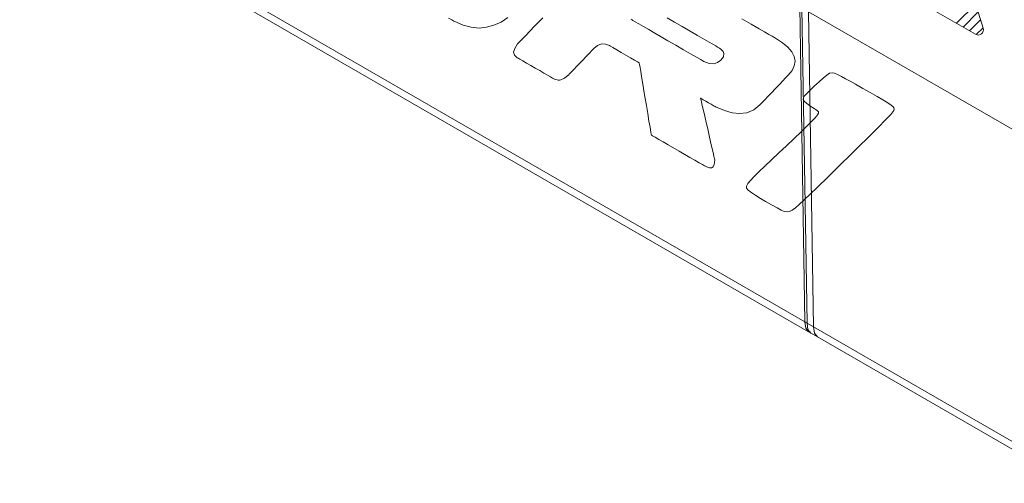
# Model space of a CAD drawing. Header units: millimetres. Extents: x 3 to 207, y 3 to 294.
# Tile 19 of 61: x 151.93 to 160.94, y 95.32 to 99.56. Entities that reach past the tile are written whole.
import ezdxf

# ---------------------------------------------------------------- set-up
doc = ezdxf.new("R2010")
doc.units = ezdxf.units.MM
doc.layers.add('1', color=7, linetype='CONTINUOUS', true_color=0xffffff)

msp = doc.modelspace()

# ---------------------------------------------------------------- linework, layer by layer
at = {"layer": '1', "color": 87, "linetype": 'Continuous', "lineweight": 13}
for p, q in [((160.246002, 101.092506), (160.747879, 99.478882)), ((160.677826, 99.422874), (160.145142, 99.730423)), ((155.88768, 99.554436), (155.857254, 99.572006)), ((155.906723, 99.543434), (155.88768, 99.554436)), ((155.913315, 99.539635), (155.906723, 99.543434)), ((155.989716, 99.506721), (155.913315, 99.539635)), ((156.336899, 99.535355), (156.271927, 99.505051)), ((156.400284, 99.577728), (156.336899, 99.535355)), ((156.643555, 99.496689), (156.718338, 99.574677)), ((157.526382, 99.560272), (157.536346, 99.553886)), ((157.536346, 99.553886), (157.543716, 99.549629)), ((157.543716, 99.549629), (157.564529, 99.537605)), ((157.564529, 99.537605), (157.596878, 99.518929)), ((157.924362, 99.533844), (157.857986, 99.572166)), ((157.993469, 99.493942), (157.924362, 99.533844)), ((158.540039, 99.564095), (158.624908, 99.515099)), ((156.064392, 99.487045), (155.989716, 99.506721)), ((156.137375, 99.480598), (156.064392, 99.487045)), ((156.205429, 99.486801), (156.137375, 99.480598)), ((156.271927, 99.505051), (156.205429, 99.486801)), ((156.563446, 99.413147), (156.600906, 99.452209)), ((156.600906, 99.452209), (156.643555, 99.496689)), ((157.596878, 99.518929), (157.63884, 99.494705)), ((157.63884, 99.494705), (157.688477, 99.466049)), ((157.688477, 99.466049), (157.743896, 99.434044)), ((158.065826, 99.452179), (157.993469, 99.493942)), ((158.135025, 99.412216), (158.065826, 99.452179)), ((158.624908, 99.515099), (158.699707, 99.471909)), ((158.699707, 99.471909), (158.746704, 99.444778)), ((158.746704, 99.444778), (158.785919, 99.422134)), ((156.493698, 99.340408), (156.508713, 99.356071)), ((156.508713, 99.356071), (156.532349, 99.380707)), ((156.532349, 99.380707), (156.563446, 99.413147)), ((157.743896, 99.434044), (157.803146, 99.399841)), ((157.803146, 99.399841), (157.864319, 99.364525)), ((157.864319, 99.364525), (157.937576, 99.322227)), ((158.197968, 99.37587), (158.135025, 99.412216)), ((158.239868, 99.351685), (158.197968, 99.37587)), ((158.274887, 99.331467), (158.239868, 99.351685)), ((158.785919, 99.422134), (158.816376, 99.404549)), ((158.816376, 99.404549), (158.831207, 99.395996)), ((158.831207, 99.395996), (158.841492, 99.390053)), ((158.841492, 99.390053), (158.846573, 99.387115)), ((158.846573, 99.387115), (158.847565, 99.386536)), ((158.847565, 99.386536), (158.847763, 99.386421)), ((158.847763, 99.386421), (158.847809, 99.386398)), ((158.847809, 99.386398), (158.847824, 99.386398)), ((158.847824, 99.386398), (158.911652, 99.345329)), ((156.452576, 99.260139), (156.461838, 99.294571)), ((156.460617, 99.231613), (156.452576, 99.260139)), ((156.461838, 99.294571), (156.488434, 99.334923)), ((156.488434, 99.334923), (156.493698, 99.340408)), ((157.185089, 99.292557), (157.068665, 99.17115)), ((157.219528, 99.320763), (157.185089, 99.292557)), ((157.25502, 99.334641), (157.219528, 99.320763)), ((157.291534, 99.334175), (157.25502, 99.334641)), ((157.329071, 99.319374), (157.291534, 99.334175)), ((157.337769, 99.314346), (157.329071, 99.319374)), ((157.361206, 99.300827), (157.337769, 99.314346)), ((157.39534, 99.281113), (157.361206, 99.300827)), ((157.436172, 99.257538), (157.39534, 99.281113)), ((157.937576, 99.322227), (158.007492, 99.28186)), ((158.007492, 99.28186), (158.07077, 99.245323)), ((158.301636, 99.316032), (158.274887, 99.331467)), ((158.318695, 99.306168), (158.301636, 99.316032)), ((158.324692, 99.302704), (158.318695, 99.306168)), ((158.336411, 99.295418), (158.324692, 99.302704)), ((158.346603, 99.287979), (158.336411, 99.295418)), ((158.35527, 99.280373), (158.346603, 99.287979)), ((158.362381, 99.272621), (158.35527, 99.280373)), ((158.367966, 99.264717), (158.362381, 99.272621)), ((158.372025, 99.256653), (158.367966, 99.264717)), ((158.911652, 99.345329), (158.961411, 99.30394)), ((158.961411, 99.30394), (158.997116, 99.26223)), ((158.997116, 99.26223), (159.018753, 99.220207)), ((156.485977, 99.209007), (156.460617, 99.231613)), ((156.492447, 99.205276), (156.485977, 99.209007)), ((156.510345, 99.194954), (156.492447, 99.205276)), ((156.537354, 99.179344), (156.510345, 99.194954)), ((156.571228, 99.15979), (156.537354, 99.179344)), ((157.068665, 99.17115), (156.962265, 99.060181)), ((157.479691, 99.232414), (157.436172, 99.257538)), ((157.521866, 99.208069), (157.479691, 99.232414)), ((157.55867, 99.186806), (157.521866, 99.208069)), ((157.585785, 99.171158), (157.55867, 99.186806)), ((157.599976, 99.162964), (157.585785, 99.171158)), ((158.07077, 99.245323), (158.124084, 99.214546)), ((158.124084, 99.214546), (158.164124, 99.191437)), ((158.164124, 99.191437), (158.180923, 99.181732)), ((158.180923, 99.181732), (158.19043, 99.176247)), ((158.19043, 99.176247), (158.192184, 99.175232)), ((158.192184, 99.175232), (158.192307, 99.175156)), ((158.192307, 99.175156), (158.240524, 99.155312)), ((158.318314, 99.164444), (158.349197, 99.186562)), ((158.349197, 99.186562), (158.371262, 99.218445)), ((158.371262, 99.218445), (158.374527, 99.248428)), ((158.374527, 99.248428), (158.372025, 99.256653)), ((159.018753, 99.220207), (159.026321, 99.177864)), ((159.026321, 99.177864), (159.019821, 99.135216)), ((156.609665, 99.137604), (156.571228, 99.15979)), ((156.650375, 99.11409), (156.609665, 99.137604)), ((156.691101, 99.090584), (156.650375, 99.11409)), ((156.729538, 99.068398), (156.691101, 99.090584)), ((157.60112, 99.1623), (157.599976, 99.162964)), ((157.601196, 99.162262), (157.60112, 99.1623)), ((157.601212, 99.16217), (157.601196, 99.162262)), ((157.601257, 99.161896), (157.601212, 99.16217)), ((157.601517, 99.16037), (157.601257, 99.161896)), ((157.603897, 99.146126), (157.601517, 99.16037)), ((157.608353, 99.119537), (157.603897, 99.146126)), ((157.614578, 99.082458), (157.608353, 99.119537)), ((157.622238, 99.036781), (157.614578, 99.082458)), ((158.240524, 99.155312), (158.2854, 99.153381)), ((158.2854, 99.153381), (158.318314, 99.164444)), ((158.999268, 99.092247), (158.964645, 99.048965)), ((159.019821, 99.135216), (158.999268, 99.092247)), ((156.763412, 99.048828), (156.729538, 99.068398)), ((156.790421, 99.033234), (156.763412, 99.048828)), ((156.808319, 99.022911), (156.790421, 99.033234)), ((156.814789, 99.01918), (156.808319, 99.022911)), ((156.82637, 99.013245), (156.814789, 99.01918)), ((156.837936, 99.00885), (156.82637, 99.013245)), ((156.849487, 99.006012), (156.837936, 99.00885)), ((156.860992, 99.004707), (156.849487, 99.006012)), ((156.872482, 99.004936), (156.860992, 99.004707)), ((156.883957, 99.006714), (156.872482, 99.004936)), ((156.918213, 99.021286), (156.883957, 99.006714)), ((156.952271, 99.049744), (156.918213, 99.021286)), ((156.952301, 99.049782), (156.952271, 99.049744)), ((156.952927, 99.050446), (156.952301, 99.049782)), ((156.962265, 99.060181), (156.952927, 99.050446)), ((157.631027, 98.98439), (157.622238, 99.036781)), ((158.914917, 98.997101), (158.882996, 98.963821)), ((158.940857, 99.024147), (158.914917, 98.997101)), ((158.958267, 99.04232), (158.940857, 99.024147)), ((158.964645, 99.048965), (158.958267, 99.04232)), ((159.246277, 98.988243), (159.284271, 99.022209)), ((159.284271, 99.022209), (159.317047, 99.050049)), ((159.317047, 99.050049), (159.342072, 99.06678)), ((159.342072, 99.06678), (159.366318, 99.07135)), ((159.366318, 99.07135), (159.387421, 99.066734)), ((159.387421, 99.066734), (159.414917, 99.055222)), ((159.414917, 99.055222), (159.451614, 99.03653)), ((159.451614, 99.03653), (159.48851, 99.016701)), ((159.48851, 99.016701), (159.531708, 98.993027)), ((159.531708, 98.993027), (159.57933, 98.966606)), ((157.64064, 98.927155), (157.631027, 98.98439)), ((157.653534, 98.850266), (157.64064, 98.927155)), ((158.847656, 98.926949), (158.811386, 98.88913)), ((158.882996, 98.963821), (158.847656, 98.926949)), ((159.135193, 98.882423), (159.167526, 98.914444)), ((159.167526, 98.914444), (159.205963, 98.951019)), ((159.205963, 98.951019), (159.246277, 98.988243)), ((159.57933, 98.966606), (159.646698, 98.928734)), ((159.646698, 98.928734), (159.714005, 98.890411)), ((157.66658, 98.772469), (157.653534, 98.850266)), ((158.163239, 98.837761), (158.163223, 98.837776)), ((158.163223, 98.837776), (158.1651, 98.82959)), ((158.163498, 98.837616), (158.163239, 98.837761)), ((158.167328, 98.835403), (158.163498, 98.837616)), ((158.1651, 98.82959), (158.170349, 98.806671)), ((158.185394, 98.824982), (158.167328, 98.835403)), ((158.211014, 98.810188), (158.185394, 98.824982)), ((158.234009, 98.796898), (158.211014, 98.810188)), ((158.749481, 98.824562), (158.726013, 98.800102)), ((158.778641, 98.85498), (158.749481, 98.824562)), ((158.811386, 98.88913), (158.778641, 98.85498)), ((159.101288, 98.826279), (159.102982, 98.842072)), ((159.110321, 98.810364), (159.101288, 98.826279)), ((159.102982, 98.842072), (159.114563, 98.860023)), ((159.13089, 98.79203), (159.110321, 98.810364)), ((159.114563, 98.860023), (159.135193, 98.882423)), ((159.714005, 98.890411), (159.776688, 98.854195)), ((159.776688, 98.854195), (159.83017, 98.822678)), ((159.83017, 98.822678), (159.875565, 98.794853)), ((157.679138, 98.697617), (157.66658, 98.772469)), ((158.170349, 98.806671), (158.178406, 98.771484)), ((158.178406, 98.771484), (158.188705, 98.726471)), ((158.188705, 98.726471), (158.200699, 98.674103)), ((158.251724, 98.78669), (158.234009, 98.796898)), ((158.258804, 98.782593), (158.251724, 98.78669)), ((158.268112, 98.777283), (158.258804, 98.782593)), ((158.277374, 98.772133), (158.268112, 98.777283)), ((158.286545, 98.767166), (158.277374, 98.772133)), ((158.295654, 98.762367), (158.286545, 98.767166)), ((158.304703, 98.757736), (158.295654, 98.762367)), ((158.313675, 98.753281), (158.304703, 98.757736)), ((158.379883, 98.724915), (158.313675, 98.753281)), ((158.450195, 98.704842), (158.379883, 98.724915)), ((158.648987, 98.732811), (158.585831, 98.706093)), ((158.704697, 98.777863), (158.648987, 98.732811)), ((158.710373, 98.783791), (158.704697, 98.777863)), ((158.726013, 98.800102), (158.710373, 98.783791)), ((159.163193, 98.769394), (159.13089, 98.79203)), ((159.200104, 98.745399), (159.163193, 98.769394)), ((159.218414, 98.733543), (159.200104, 98.745399)), ((159.232391, 98.723778), (159.218414, 98.733543)), ((159.240463, 98.714439), (159.232391, 98.723778)), ((159.875565, 98.794853), (159.905899, 98.774429)), ((159.905899, 98.774429), (159.923859, 98.759445)), ((159.930252, 98.727188), (159.921127, 98.712952)), ((159.923859, 98.759445), (159.930862, 98.750587)), ((159.933563, 98.742836), (159.930252, 98.727188)), ((159.930862, 98.750587), (159.933563, 98.742836)), ((157.690552, 98.629593), (157.679138, 98.697617)), ((157.700165, 98.572258), (157.690552, 98.629593)), ((158.200699, 98.674103), (158.213821, 98.616814)), ((158.515244, 98.697708), (158.450195, 98.704842)), ((158.585831, 98.706093), (158.515244, 98.697708)), ((159.17482, 98.622337), (159.207306, 98.656204)), ((159.207306, 98.656204), (159.222534, 98.673424)), ((159.222534, 98.673424), (159.233124, 98.687126)), ((159.233124, 98.687126), (159.241257, 98.703156)), ((159.241257, 98.703156), (159.240463, 98.714439)), ((159.877243, 98.663719), (159.841797, 98.627159)), ((159.901993, 98.690277), (159.877243, 98.663719)), ((159.921127, 98.712952), (159.901993, 98.690277)), ((157.707336, 98.52951), (157.700165, 98.572258)), ((158.213821, 98.616814), (158.227493, 98.557076)), ((158.227493, 98.557076), (158.24118, 98.497337)), ((159.081757, 98.530891), (159.132248, 98.579941)), ((159.132248, 98.579941), (159.17482, 98.622337)), ((159.801483, 98.586365), (159.75061, 98.535408)), ((159.841797, 98.627159), (159.801483, 98.586365)), ((157.710526, 98.510521), (157.707336, 98.52951)), ((157.712006, 98.501617), (157.710526, 98.510521)), ((157.714218, 98.499886), (157.712006, 98.501617)), ((157.724075, 98.494186), (157.714218, 98.499886)), ((157.746826, 98.481049), (157.724075, 98.494186)), ((157.779205, 98.462357), (157.746826, 98.481049)), ((157.819244, 98.439247), (157.779205, 98.462357)), ((158.24118, 98.497337), (158.254288, 98.440048)), ((158.94899, 98.40448), (159.017502, 98.469421)), ((159.017502, 98.469421), (159.081757, 98.530891)), ((159.688568, 98.473579), (159.617447, 98.402977)), ((159.75061, 98.535408), (159.688568, 98.473579)), ((157.864944, 98.412857), (157.819244, 98.439247)), ((157.965469, 98.354813), (157.864944, 98.412857)), ((158.254288, 98.440048), (158.266281, 98.387672)), ((158.266281, 98.387672), (158.276581, 98.342659)), ((158.879379, 98.338776), (158.94899, 98.40448)), ((159.617447, 98.402977), (159.5401, 98.326447)), ((158.065033, 98.29734), (157.965469, 98.354813)), ((158.11026, 98.271225), (158.065033, 98.29734)), ((158.149063, 98.248817), (158.11026, 98.271225)), ((158.276581, 98.342659), (158.284653, 98.30748)), ((158.284653, 98.30748), (158.289886, 98.284554)), ((158.289886, 98.284554), (158.291763, 98.276382)), ((158.291763, 98.276382), (158.291229, 98.251816)), ((158.749588, 98.216011), (158.811859, 98.275047)), ((158.811859, 98.275047), (158.879379, 98.338776)), ((159.5401, 98.326447), (159.434143, 98.222061)), ((158.179367, 98.231331), (158.149063, 98.248817)), ((158.199081, 98.219948), (158.179367, 98.231331)), ((158.206116, 98.215889), (158.199081, 98.219948)), ((158.226685, 98.206528), (158.206116, 98.215889)), ((158.244492, 98.201897), (158.226685, 98.206528)), ((158.263138, 98.202843), (158.244492, 98.201897)), ((158.277313, 98.211449), (158.263138, 98.202843)), ((158.287979, 98.232216), (158.277313, 98.211449)), ((158.291229, 98.251816), (158.287979, 98.232216)), ((158.69574, 98.164391), (158.749588, 98.216011)), ((159.434143, 98.222061), (159.328796, 98.118843)), ((158.617752, 98.08522), (158.650696, 98.120033)), ((158.650696, 98.120033), (158.69574, 98.164391)), ((159.328796, 98.118843), (159.230453, 98.023209)), ((158.583832, 98.016342), (158.584015, 98.034775)), ((158.596893, 97.997795), (158.583832, 98.016342)), ((158.584015, 98.034775), (158.596069, 98.058174)), ((158.596069, 98.058174), (158.617752, 98.08522)), ((159.230453, 98.023209), (159.165131, 97.96032)), ((158.631195, 97.972534), (158.596893, 97.997795)), ((158.667801, 97.948921), (158.631195, 97.972534)), ((158.710571, 97.92244), (158.667801, 97.948921)), ((158.756668, 97.894775), (158.710571, 97.92244)), ((159.10997, 97.907959), (159.065475, 97.867043)), ((159.165131, 97.96032), (159.10997, 97.907959)), ((158.811371, 97.86293), (158.756668, 97.894775)), ((158.862045, 97.834526), (158.811371, 97.86293)), ((158.898438, 97.81517), (158.862045, 97.834526)), ((159.029831, 97.836639), (158.999908, 97.814934)), ((159.065475, 97.867043), (159.029831, 97.836639)), ((158.92775, 97.802177), (158.898438, 97.81517)), ((158.954041, 97.798004), (158.92775, 97.802177)), ((158.975372, 97.802444), (158.954041, 97.798004)), ((158.999908, 97.814934), (158.975372, 97.802444))]:
    msp.add_line(p, q, dxfattribs=at)
at = {"layer": '1', "color": 252, "linetype": 'Continuous', "lineweight": 18}
for p, q in [((151.933807, 100.936485), (159.13623, 96.78125)), ((151.969009, 100.845474), (159.171432, 96.690239)), ((159.069244, 99.675407), (159.116119, 96.792854)), ((159.089371, 99.663803), (159.13623, 96.78125)), ((159.149734, 99.628983), (159.196594, 96.746429)), ((159.149734, 99.628983), (159.196594, 96.746429)), ((159.149734, 99.628983), (180.978333, 87.035591)), ((159.196594, 96.746429), (159.116119, 96.792854)), ((159.116119, 96.792854), (159.124786, 96.735191)), ((159.13623, 96.78125), (159.144913, 96.723587)), ((159.196594, 96.746429), (159.205276, 96.688766)), ((159.196594, 96.746429), (181.025192, 84.153038)), ((159.196594, 96.746429), (159.205276, 96.688766)), ((159.124786, 96.735191), (159.151321, 96.701843)), ((159.144913, 96.723587), (159.171432, 96.690239)), ((159.151321, 96.701843), (159.231796, 96.655418)), ((159.205276, 96.688766), (159.231796, 96.655418)), ((159.205276, 96.688766), (159.231796, 96.655418)), ((159.231796, 96.655418), (181.060394, 84.062027))]:
    msp.add_line(p, q, dxfattribs=at)
at = {"layer": '1', "color": 251, "linetype": 'Continuous', "lineweight": 13}
for p, q in [((160.503525, 99.523506), (160.679321, 99.699303)), ((160.563522, 99.488869), (160.701767, 99.627113)), ((160.623535, 99.454224), (160.724228, 99.554916)), ((160.683884, 99.41993), (160.746674, 99.482727))]:
    msp.add_line(p, q, dxfattribs=at)
at = {"layer": '1', "color": 87, "linetype": 'Continuous', "lineweight": 13}
msp.add_arc((160.701889, 99.464577), 0.048151, 240, 17.276694, dxfattribs=at)

doc.saveas('drawing.dxf')
